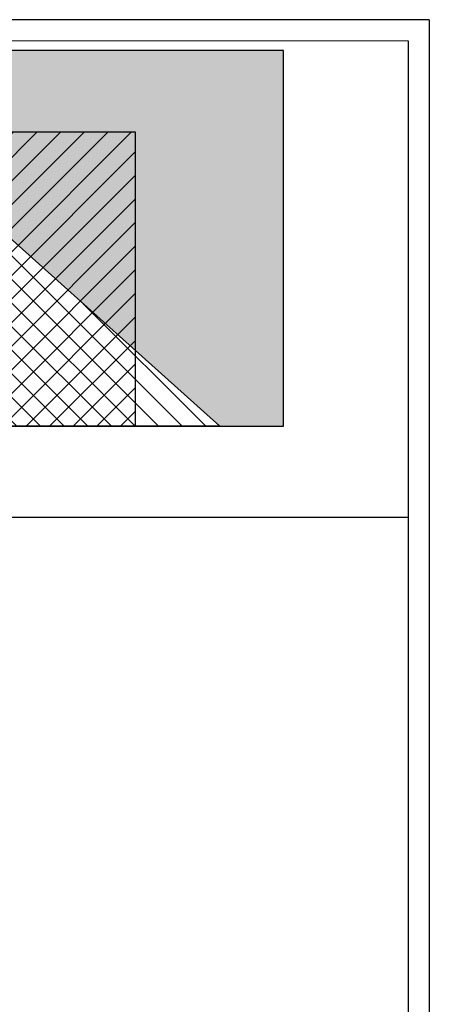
# Model space of a CAD drawing. Header units: millimetres. Extents: x 0 to 39025, y -31299 to 8400.
# Tile 69 of 209: x 16621 to 18568, y -27580 to -22899. Entities that reach past the tile are written whole.
import ezdxf

# ---------------------------------------------------------------- set-up
doc = ezdxf.new("R2010")
doc.units = ezdxf.units.MM
for name, color, linetype in [('FORMAT', 7, 'Continuous'), ('ODMIKI funkcionalni', 253, 'Continuous'), ('ODMIKI varnostni', 252, 'Continuous'), ('SREDNJICE_IN_TOCKE', 252, 'Continuous')]:
    doc.layers.add(name, color=color, linetype=linetype)

msp = doc.modelspace()

# ---------------------------------------------------------------- hatches: boundary and pattern name
at = {"layer": 'ODMIKI funkcionalni'}
h = msp.add_hatch(dxfattribs=at)
h.set_pattern_fill('ANSI31', color=256, scale=25)
h.set_pattern_definition([(45, (-1299.93, -33915.06), (-56.1266, 56.1266), [])])
h.paths.add_polyline_path([(15422, -24832.1), (15422, -23933.8), (16572, -23933.8), (16572, -24832.1), (17172, -24832.1), (17172, -23433.8), (15122, -23433.8), (15122, -24832.1)])
at = {"layer": 'ODMIKI varnostni'}
h = msp.add_hatch(dxfattribs=at)
h.set_pattern_fill('ANSI31', color=256, scale=25, angle=90)
h.set_pattern_definition([(135, (11728.22, -33086.22), (-56.1266, -56.1266), [])])
h.paths.add_polyline_path([(16572, -24832.1), (16572, -23933.8), (17572, -24832.1)])
at = {"layer": 'SREDNJICE_IN_TOCKE'}
h = msp.add_hatch(color=256, dxfattribs=at)
h.dxf.hatch_style = 1
h.paths.add_polyline_path([(17875.2, -23045.8), (15122, -23045.8), (15122, -23933.8), (15422, -23933.8), (16572, -23933.8), (17572, -24832.1), (17875.2, -24832.1)])

# ---------------------------------------------------------------- linework, layer by layer
at = {"layer": 'FORMAT', "color": 7, "linetype": 'Continuous', "lineweight": 18, "ltscale": 27}
for p, q in [((0, -22898.9), (18568, -22898.9)), ((500, -22998.9), (18468, -22998.9))]:
    msp.add_line(p, q, dxfattribs=at)
at = {"layer": 'FORMAT', "ltscale": 27}
for p, q in [((18568, -22898.9), (18568, -31298.9)), ((18468, -22998.9), (18468, -31198.9)), ((11556.6, -25263.9), (18468, -25263.9))]:
    msp.add_line(p, q, dxfattribs=at)
at = {"layer": 'ODMIKI funkcionalni'}
msp.add_lwpolyline([(15422, -24832.1), (15422, -23933.8), (16572, -23933.8), (16572, -24832.1), (17172, -24832.1), (17172, -23433.8), (15122, -23433.8), (15122, -24832.1)], close=True, dxfattribs=at)
at = {"layer": 'ODMIKI varnostni'}
msp.add_line((18568, -22898.9), (14061.8, -22898.9), dxfattribs=at)
msp.add_lwpolyline([(16572, -24832.1), (16572, -23933.8), (17572, -24832.1)], close=True, dxfattribs=at)
at = {"layer": 'SREDNJICE_IN_TOCKE'}
msp.add_lwpolyline([(15122, -24832.1), (17875.2, -24832.1), (17875.2, -23045.8), (15122, -23045.8)], close=True, dxfattribs=at)

doc.saveas('drawing.dxf')
